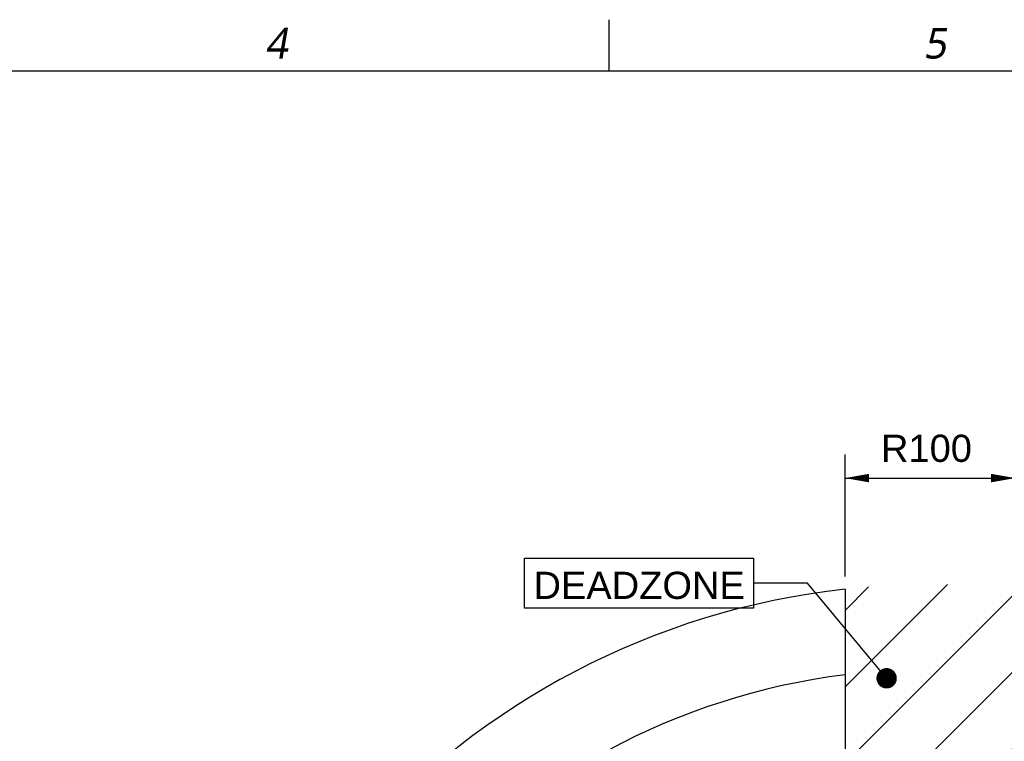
# Model space of a CAD drawing. Header units: millimetres. Extents: x 976 to 5968, y -70 to 3420.
# Tile 19 of 20: x 3639 to 4796, y 2536 to 3384. Entities that reach past the tile are written whole.
import ezdxf

# ---------------------------------------------------------------- set-up
doc = ezdxf.new("R2010")
doc.units = ezdxf.units.MM
doc.linetypes.add('ACAD_ISO02W100', pattern=[15, 12, -3])
doc.styles.get("Standard").update_dxf_attribs({"font": 'arial.ttf'})
doc.styles.add('TEXTSTYLE_2', font='malgun.ttf')

msp = doc.modelspace()

# ---------------------------------------------------------------- hatches: boundary and pattern name
at = {"ltscale": 1000, "true_color": 0xed4b40}
h = msp.add_hatch(dxfattribs=at)
h.set_pattern_fill('ANSI31', color=13, scale=20)
h.set_pattern_definition([(45, (-6762.053, -2215.84), (-44.90128, 44.90128), [])])
edge = h.paths.add_edge_path()
edge.add_arc((4709, 1820.1), 900, 83.6206, 96.3794)
edge.add_line((4609, 2714.5), (4609, 925.7))
edge.add_arc((4709, 1820.1), 900, 263.6206, 276.3794)
edge.add_line((4809, 925.7), (4809, 2714.5))

# ---------------------------------------------------------------- linework, layer by layer
at = {"color": 134}
msp.add_line((4331.9, 3324.1), (4331.9, 3384.1), dxfattribs=at)
at = {"color": 7}
msp.add_line((1251.9, 3324.1), (5871.9, 3324.1), dxfattribs=at)
at = {"color": 0, "linetype": 'ACAD_ISO02W100', "ltscale": 1000}
for p, q in [((4609, 2729.3), (4609, 2872.9)), ((4609, 2845.1), (4809, 2845.1)), ((4565.1, 2721.6), (4501.6, 2721.6)), ((4657.9, 2609.7), (4565.1, 2721.6))]:
    msp.add_line(p, q, dxfattribs=at)
at = {"color": 252, "ltscale": 1000, "true_color": 0x939598}
msp.add_line((4609, 2714.5), (4609, 925.7), dxfattribs=at)
at = {"color": 0, "linetype": 'ACAD_ISO02W100', "ltscale": 1000}
for points in [[(4609, 2845.1, 0, 10, 0), (4637.2, 2845.1, 10, 10, 0)], [(4809, 2845.1, 0, 10, 0), (4780.7, 2845.1, 10, 10, 0)]]:
    msp.add_lwpolyline(points, format="xyseb", dxfattribs=at)
msp.add_lwpolyline([(4232.2, 2750.8), (4501.6, 2750.8), (4501.6, 2692.3), (4232.2, 2692.3)], close=True, dxfattribs=at)
at = {"color": 0, "linetype": 'ACAD_ISO02W100', "ltscale": 1000, "const_width": 12}
msp.add_lwpolyline([(4651.9, 2609.7, 1), (4663.9, 2609.7, 1)], format="xyb", close=True, dxfattribs=at)
at = {"color": 252, "ltscale": 1000, "true_color": 0x939598}
for radius, start, end in [(900, 96.3794, 263.6206), (800, 97.1808, 262.8192)]:
    msp.add_arc((4709, 1820.1), radius, start, end, dxfattribs=at)

# ---------------------------------------------------------------- texts
at = {"color": 0}
for s, p in [('R100', (4651.3, 2864.1)), ('DEADZONE', (4242.9, 2703))]:
    msp.add_text(s, height=32, dxfattribs=at).set_placement(p)
at = {"color": 134, "char_height": 36, "width": 41.4, "attachment_point": 1, "line_spacing_factor": 0.9, "style": 'TEXTSTYLE_2'}
for s, insert in [('\\Q10.0;4', (3927, 3374.4)), ('\\Q10.0;5', (4701, 3374.4))]:
    msp.add_mtext(s, dxfattribs=dict(at, insert=insert))

doc.saveas('drawing.dxf')
